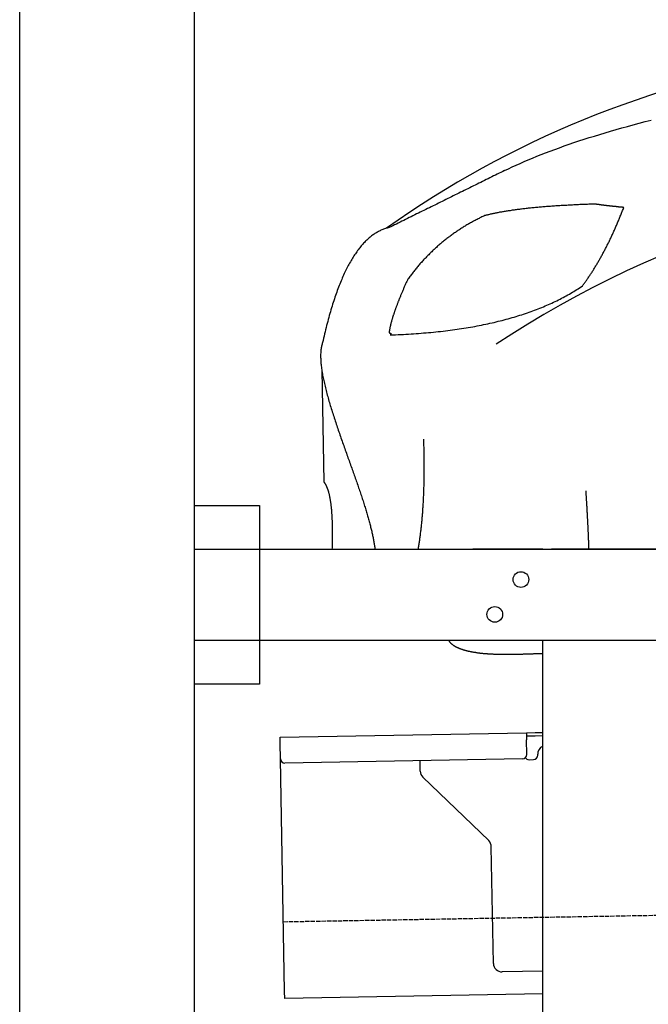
# Model space of a CAD drawing. Extents: x 562 to 7231, y 5767 to 12026.
# Tile 43 of 73: x 873 to 1594, y 9815 to 10946. Entities that reach past the tile are written whole.
import ezdxf

# ---------------------------------------------------------------- set-up
doc = ezdxf.new("R2010")
doc.units = 0
doc.linetypes.add('GEN3', pattern=[6.25, 5, -1.25])
doc.layers.get('0').update_dxf_attribs({"linetype": 'CONTINUOUS'})
doc.layers.add('3', color=6, linetype='GEN3')
doc.layers.add('CAR', color=10, linetype='CONTINUOUS')

msp = doc.modelspace()

# ---------------------------------------------------------------- linework, layer by layer
for p, q in [((872.775, 6015.902), (872.775, 11715.902)), ((1072.775, 11515.902), (1072.775, 6265.902)), ((1072.775, 10388.018), (1147.775, 10388.018)), ((1147.775, 10388.018), (1147.775, 10183.018)), ((1072.775, 10338.018), (1812.775, 10338.018)), ((1472.775, 10338.018), (1392.775, 10338.018)), ((1472.775, 10338.018), (1482.775, 10338.018)), ((1722.775, 10338.018), (1482.775, 10338.018)), ((1812.775, 10233.018), (1072.775, 10233.018)), ((1472.775, 8708.018), (1472.775, 10233.018)), ((1147.775, 10183.018), (1072.775, 10183.018)), ((1171.578, 10122.277), (1454.035, 10127.207)), ((1454.035, 10127.207), (1464.033, 10127.382)), ((1454.035, 10127.207), (1454.174, 10119.208)), ((1464.033, 10127.382), (1472.775, 10127.534)), ((1171.717, 10114.278), (1171.578, 10122.277)), ((1464.103, 10123.382), (1454.104, 10123.208)), ((1454.471, 10102.211), (1454.174, 10119.208)), ((1472.775, 10123.534), (1464.103, 10123.382)), ((1172.014, 10097.281), (1171.717, 10114.278)), ((1176.674, 9830.321), (1172.014, 10097.281)), ((1449.559, 10097.124), (1177.1, 10092.369)), ((1332.284, 10083.218), (1332.077, 10095.074)), ((1457.075, 10096.256), (1462.075, 10096.343)), ((1466.987, 10101.429), (1466.969, 10102.429)), ((1410.761, 10003.362), (1335.336, 10076.199)), ((1416.149, 9862.506), (1413.812, 9996.343)), ((1472.775, 9853.493), (1426.322, 9852.682)), ((1176.813, 9822.323), (1176.674, 9830.321)), ((1472.775, 9827.489), (1176.813, 9822.323))]:
    msp.add_line(p, q)
for centre in [(1447.775, 10303.018), (1417.775, 10263.018)]:
    msp.add_circle(centre, 9)
for centre, radius, start, end in [((1476.968, 10102.604), 10, 114.787438, 181), ((1177.013, 10097.368), 5, 181, 271), ((1449.472, 10102.124), 5, 271, 1), ((1456.988, 10101.255), 5, 214.236717, 271), ((1461.987, 10101.342), 5, 271, 1), ((1342.282, 10083.392), 10, 181, 226), ((1403.814, 9996.169), 10, 1, 46), ((1426.147, 9862.68), 10, 181, 271)]:
    msp.add_arc(centre, radius, start, end)
at = {"layer": '3'}
msp.add_line((1175.278, 9910.296), (6230.452, 9998.534), dxfattribs=at)
at = {"layer": 'CAR'}
msp.add_line((1219.328, 10543.461), (1221.566, 10415.222), dxfattribs=at)
for points in [[(1429.04, 10772.4, 0), (1433.33, 10774.5, 0), (1437.72, 10776.6, 0), (1442.19, 10778.7, 0), (1446.76, 10780.7, 0), (1451.41, 10782.8, 0), (1456.16, 10784.8, 0), (1460.99, 10786.8, 0), (1465.92, 10788.8, 0), (1470.93, 10790.8, 0), (1476.04, 10792.8, 0), (1481.23, 10794.8, 0), (1486.52, 10796.8, 0), (1491.9, 10798.7, 0), (1497.36, 10800.7, 0), (1502.92, 10802.6, 0), (1508.56, 10804.5, 0), (1514.3, 10806.5, 0), (1520.12, 10808.4, 0), (1526.04, 10810.3, 0), (1532.04, 10812.1, 0), (1538.14, 10814, 0), (1544.32, 10815.9, 0), (1550.6, 10817.7, 0), (1556.96, 10819.6, 0), (1563.42, 10821.4, 0), (1569.96, 10823.2, 0), (1576.6, 10825, 0), (1583.32, 10826.8, 0), (1590.14, 10828.6, 0), (1597.04, 10830.4, 0)], [(1429.04, 10772.4, 0), (1426.93, 10771.4, 0), (1424.83, 10770.3, 0), (1422.72, 10769.3, 0), (1420.62, 10768.3, 0), (1418.52, 10767.2, 0), (1416.41, 10766.2, 0), (1414.31, 10765.1, 0), (1412.2, 10764.1, 0), (1410.1, 10763.1, 0), (1408, 10762, 0), (1405.89, 10761, 0), (1403.79, 10760, 0), (1401.68, 10758.9, 0), (1399.58, 10757.9, 0), (1397.47, 10756.8, 0), (1395.37, 10755.8, 0), (1393.27, 10754.8, 0), (1391.16, 10753.7, 0), (1389.06, 10752.7, 0), (1386.95, 10751.6, 0), (1384.85, 10750.6, 0), (1382.75, 10749.6, 0), (1380.64, 10748.5, 0), (1378.54, 10747.5, 0), (1376.43, 10746.5, 0), (1374.33, 10745.4, 0), (1372.23, 10744.4, 0), (1370.12, 10743.3, 0), (1368.02, 10742.3, 0), (1365.91, 10741.3, 0), (1363.81, 10740.2, 0), (1361.71, 10739.2, 0), (1359.6, 10738.1, 0), (1357.5, 10737.1, 0), (1355.39, 10736.1, 0), (1353.29, 10735, 0), (1351.18, 10734, 0), (1349.08, 10732.9, 0), (1346.98, 10731.9, 0), (1344.87, 10730.9, 0), (1342.77, 10729.8, 0), (1340.66, 10728.8, 0), (1338.56, 10727.8, 0), (1336.46, 10726.7, 0), (1334.35, 10725.7, 0), (1332.25, 10724.6, 0), (1330.14, 10723.6, 0), (1328.04, 10722.6, 0), (1325.94, 10721.5, 0), (1323.83, 10720.5, 0), (1321.73, 10719.4, 0), (1319.62, 10718.4, 0), (1317.52, 10717.4, 0), (1315.42, 10716.3, 0), (1313.31, 10715.3, 0), (1311.21, 10714.3, 0), (1309.1, 10713.2, 0), (1307, 10712.2, 0), (1304.89, 10711.1, 0), (1302.79, 10710.1, 0), (1300.69, 10709.1, 0), (1298.58, 10708, 0), (1296.48, 10707, 0)], [(1533, 10733.9, 0), (1531.19, 10733.8, 0), (1529.39, 10733.8, 0), (1527.6, 10733.7, 0), (1525.82, 10733.7, 0), (1524.06, 10733.6, 0), (1522.3, 10733.5, 0), (1520.55, 10733.5, 0), (1518.81, 10733.4, 0), (1517.08, 10733.3, 0), (1515.36, 10733.3, 0), (1513.65, 10733.2, 0), (1511.96, 10733.1, 0), (1510.27, 10733, 0), (1508.59, 10733, 0), (1506.92, 10732.9, 0), (1505.26, 10732.8, 0), (1503.62, 10732.7, 0), (1501.98, 10732.6, 0), (1500.35, 10732.5, 0), (1498.74, 10732.4, 0), (1497.13, 10732.4, 0), (1495.53, 10732.3, 0), (1493.95, 10732.2, 0), (1492.37, 10732.1, 0), (1490.8, 10732, 0), (1489.25, 10731.9, 0), (1487.7, 10731.8, 0), (1486.16, 10731.7, 0), (1484.64, 10731.6, 0), (1483.12, 10731.5, 0), (1481.62, 10731.3, 0), (1480.12, 10731.2, 0), (1478.64, 10731.1, 0), (1477.16, 10731, 0), (1475.7, 10730.9, 0), (1474.24, 10730.8, 0), (1472.8, 10730.7, 0), (1471.36, 10730.5, 0), (1469.94, 10730.4, 0), (1468.52, 10730.3, 0), (1467.12, 10730.2, 0), (1465.72, 10730, 0), (1464.34, 10729.9, 0), (1462.97, 10729.8, 0), (1461.6, 10729.6, 0), (1460.25, 10729.5, 0), (1458.91, 10729.4, 0), (1457.57, 10729.2, 0), (1456.25, 10729.1, 0), (1454.94, 10729, 0), (1453.63, 10728.8, 0), (1452.34, 10728.7, 0), (1451.06, 10728.5, 0), (1449.79, 10728.4, 0), (1448.52, 10728.2, 0), (1447.27, 10728.1, 0), (1446.03, 10727.9, 0), (1444.8, 10727.8, 0), (1443.58, 10727.6, 0), (1442.36, 10727.4, 0), (1441.16, 10727.3, 0), (1439.97, 10727.1, 0), (1438.79, 10726.9, 0), (1437.62, 10726.8, 0), (1436.46, 10726.6, 0), (1435.31, 10726.4, 0), (1434.17, 10726.3, 0), (1433.03, 10726.1, 0), (1431.91, 10725.9, 0), (1430.8, 10725.7, 0), (1429.7, 10725.6, 0), (1428.61, 10725.4, 0), (1427.53, 10725.2, 0), (1426.46, 10725, 0), (1425.4, 10724.8, 0), (1424.35, 10724.7, 0), (1423.32, 10724.5, 0), (1422.29, 10724.3, 0), (1421.27, 10724.1, 0), (1420.26, 10723.9, 0), (1419.26, 10723.7, 0), (1418.27, 10723.5, 0), (1417.29, 10723.3, 0), (1416.32, 10723.1, 0), (1415.36, 10722.9, 0), (1414.42, 10722.7, 0), (1413.48, 10722.5, 0), (1412.55, 10722.3, 0), (1411.63, 10722.1, 0), (1410.73, 10721.8, 0), (1409.83, 10721.6, 0), (1408.94, 10721.4, 0), (1408.06, 10721.2, 0), (1407.2, 10721, 0), (1406.34, 10720.8, 0)], [(1518.34, 10640, 0), (1518.9, 10640.8, 0), (1519.47, 10641.5, 0), (1520.03, 10642.3, 0), (1520.59, 10643.1, 0), (1521.15, 10643.9, 0), (1521.71, 10644.7, 0), (1522.27, 10645.4, 0), (1522.82, 10646.2, 0), (1523.38, 10647, 0), (1523.93, 10647.8, 0), (1524.48, 10648.6, 0), (1525.03, 10649.4, 0), (1525.58, 10650.3, 0), (1526.13, 10651.1, 0), (1526.68, 10651.9, 0), (1527.22, 10652.7, 0), (1527.76, 10653.5, 0), (1528.3, 10654.4, 0), (1528.84, 10655.2, 0), (1529.38, 10656, 0), (1529.92, 10656.9, 0), (1530.46, 10657.7, 0), (1530.99, 10658.6, 0), (1531.52, 10659.4, 0), (1532.06, 10660.3, 0), (1532.59, 10661.2, 0), (1533.11, 10662, 0), (1533.64, 10662.9, 0), (1534.17, 10663.8, 0), (1534.69, 10664.6, 0), (1535.22, 10665.5, 0), (1535.74, 10666.4, 0), (1536.26, 10667.3, 0), (1536.78, 10668.2, 0), (1537.29, 10669.1, 0), (1537.81, 10670, 0), (1538.32, 10670.9, 0), (1538.84, 10671.8, 0), (1539.35, 10672.7, 0), (1539.86, 10673.6, 0), (1540.37, 10674.6, 0), (1540.88, 10675.5, 0), (1541.38, 10676.4, 0), (1541.89, 10677.3, 0), (1542.39, 10678.3, 0), (1542.89, 10679.2, 0), (1543.39, 10680.2, 0), (1543.89, 10681.1, 0), (1544.39, 10682.1, 0), (1544.88, 10683, 0), (1545.38, 10684, 0), (1545.87, 10685, 0), (1546.36, 10685.9, 0), (1546.85, 10686.9, 0), (1547.34, 10687.9, 0), (1547.83, 10688.8, 0), (1548.31, 10689.8, 0), (1548.8, 10690.8, 0), (1549.28, 10691.8, 0), (1549.76, 10692.8, 0), (1550.24, 10693.8, 0), (1550.72, 10694.8, 0), (1551.2, 10695.8, 0), (1551.68, 10696.8, 0), (1552.15, 10697.8, 0), (1552.62, 10698.9, 0), (1553.1, 10699.9, 0), (1553.57, 10700.9, 0), (1554.04, 10701.9, 0), (1554.5, 10703, 0), (1554.97, 10704, 0), (1555.43, 10705.1, 0), (1555.9, 10706.1, 0), (1556.36, 10707.2, 0), (1556.82, 10708.2, 0), (1557.28, 10709.3, 0), (1557.73, 10710.3, 0), (1558.19, 10711.4, 0), (1558.65, 10712.5, 0), (1559.1, 10713.5, 0), (1559.55, 10714.6, 0), (1560, 10715.7, 0), (1560.45, 10716.8, 0), (1560.9, 10717.9, 0), (1561.34, 10719, 0), (1561.79, 10720.1, 0), (1562.23, 10721.2, 0), (1562.67, 10722.3, 0), (1563.11, 10723.4, 0), (1563.55, 10724.5, 0), (1563.99, 10725.6, 0), (1564.42, 10726.7, 0), (1564.86, 10727.9, 0), (1565.29, 10729, 0), (1565.72, 10730.1, 0)], [(1565.72, 10730.1, 0), (1565.35, 10730.2, 0), (1564.98, 10730.2, 0), (1564.6, 10730.2, 0), (1564.23, 10730.3, 0), (1563.86, 10730.3, 0), (1563.49, 10730.3, 0), (1563.12, 10730.4, 0), (1562.75, 10730.4, 0), (1562.38, 10730.4, 0), (1562.01, 10730.5, 0), (1561.64, 10730.5, 0), (1561.27, 10730.5, 0), (1560.91, 10730.6, 0), (1560.54, 10730.6, 0), (1560.18, 10730.6, 0), (1559.81, 10730.7, 0), (1559.45, 10730.7, 0), (1559.08, 10730.7, 0), (1558.72, 10730.8, 0), (1558.36, 10730.8, 0), (1558, 10730.9, 0), (1557.64, 10730.9, 0), (1557.28, 10730.9, 0), (1556.92, 10731, 0), (1556.56, 10731, 0), (1556.2, 10731, 0), (1555.84, 10731.1, 0), (1555.48, 10731.1, 0), (1555.13, 10731.2, 0), (1554.77, 10731.2, 0), (1554.42, 10731.2, 0), (1554.06, 10731.3, 0), (1553.71, 10731.3, 0), (1553.35, 10731.3, 0), (1553, 10731.4, 0), (1552.65, 10731.4, 0), (1552.3, 10731.5, 0), (1551.95, 10731.5, 0), (1551.6, 10731.5, 0), (1551.25, 10731.6, 0), (1550.9, 10731.6, 0), (1550.55, 10731.6, 0), (1550.2, 10731.7, 0), (1549.86, 10731.7, 0), (1549.51, 10731.8, 0), (1549.16, 10731.8, 0), (1548.82, 10731.8, 0), (1548.47, 10731.9, 0), (1548.13, 10731.9, 0), (1547.79, 10732, 0), (1547.44, 10732, 0), (1547.1, 10732, 0), (1546.76, 10732.1, 0), (1546.42, 10732.1, 0), (1546.08, 10732.2, 0), (1545.74, 10732.2, 0), (1545.4, 10732.2, 0), (1545.06, 10732.3, 0), (1544.73, 10732.3, 0), (1544.39, 10732.4, 0), (1544.05, 10732.4, 0), (1543.72, 10732.5, 0), (1543.38, 10732.5, 0), (1543.05, 10732.5, 0), (1542.72, 10732.6, 0), (1542.38, 10732.6, 0), (1542.05, 10732.7, 0), (1541.72, 10732.7, 0), (1541.39, 10732.7, 0), (1541.06, 10732.8, 0), (1540.73, 10732.8, 0), (1540.4, 10732.9, 0), (1540.07, 10732.9, 0), (1539.74, 10733, 0), (1539.41, 10733, 0), (1539.09, 10733, 0), (1538.76, 10733.1, 0), (1538.44, 10733.1, 0), (1538.11, 10733.2, 0), (1537.79, 10733.2, 0), (1537.46, 10733.3, 0), (1537.14, 10733.3, 0), (1536.82, 10733.4, 0), (1536.5, 10733.4, 0), (1536.18, 10733.4, 0), (1535.86, 10733.5, 0), (1535.54, 10733.5, 0), (1535.22, 10733.6, 0), (1534.9, 10733.6, 0), (1534.58, 10733.7, 0), (1534.26, 10733.7, 0), (1533.95, 10733.8, 0), (1533.63, 10733.8, 0), (1533.32, 10733.8, 0), (1533, 10733.9, 0)], [(1406.34, 10720.8, 0), (1405.22, 10720.2, 0), (1404.11, 10719.7, 0), (1403, 10719.2, 0), (1401.89, 10718.6, 0), (1400.79, 10718.1, 0), (1399.7, 10717.6, 0), (1398.6, 10717, 0), (1397.51, 10716.4, 0), (1396.43, 10715.9, 0), (1395.35, 10715.3, 0), (1394.27, 10714.7, 0), (1393.19, 10714.2, 0), (1392.13, 10713.6, 0), (1391.06, 10713, 0), (1390, 10712.4, 0), (1388.94, 10711.8, 0), (1387.89, 10711.2, 0), (1386.84, 10710.6, 0), (1385.79, 10710, 0), (1384.75, 10709.3, 0), (1383.71, 10708.7, 0), (1382.68, 10708.1, 0), (1381.65, 10707.4, 0), (1380.62, 10706.8, 0), (1379.6, 10706.2, 0), (1378.58, 10705.5, 0), (1377.57, 10704.8, 0), (1376.56, 10704.2, 0), (1375.55, 10703.5, 0), (1374.55, 10702.8, 0), (1373.55, 10702.2, 0), (1372.56, 10701.5, 0), (1371.57, 10700.8, 0), (1370.58, 10700.1, 0), (1369.6, 10699.4, 0), (1368.62, 10698.7, 0), (1367.65, 10698, 0), (1366.68, 10697.3, 0), (1365.71, 10696.5, 0), (1364.75, 10695.8, 0), (1363.79, 10695.1, 0), (1362.83, 10694.3, 0), (1361.88, 10693.6, 0), (1360.94, 10692.8, 0), (1359.99, 10692.1, 0), (1359.06, 10691.3, 0), (1358.12, 10690.6, 0), (1357.19, 10689.8, 0), (1356.26, 10689, 0), (1355.34, 10688.2, 0), (1354.42, 10687.5, 0), (1353.51, 10686.7, 0), (1352.6, 10685.9, 0), (1351.69, 10685.1, 0), (1350.79, 10684.3, 0), (1349.89, 10683.5, 0), (1348.99, 10682.6, 0), (1348.1, 10681.8, 0), (1347.22, 10681, 0), (1346.33, 10680.2, 0), (1345.45, 10679.3, 0), (1344.58, 10678.5, 0), (1343.71, 10677.6, 0), (1342.84, 10676.8, 0), (1341.98, 10675.9, 0), (1341.12, 10675.1, 0), (1340.26, 10674.2, 0), (1339.41, 10673.3, 0), (1338.56, 10672.4, 0), (1337.72, 10671.5, 0), (1336.88, 10670.7, 0), (1336.05, 10669.8, 0), (1335.21, 10668.9, 0), (1334.39, 10667.9, 0), (1333.56, 10667, 0), (1332.74, 10666.1, 0), (1331.93, 10665.2, 0), (1331.12, 10664.3, 0), (1330.31, 10663.3, 0), (1329.5, 10662.4, 0), (1328.7, 10661.5, 0), (1327.91, 10660.5, 0), (1327.12, 10659.5, 0), (1326.33, 10658.6, 0), (1325.55, 10657.6, 0), (1324.77, 10656.7, 0), (1323.99, 10655.7, 0), (1323.22, 10654.7, 0), (1322.45, 10653.7, 0), (1321.69, 10652.7, 0), (1320.93, 10651.7, 0), (1320.17, 10650.7, 0), (1319.42, 10649.7, 0), (1318.67, 10648.7, 0), (1317.93, 10647.7, 0)], [(1296.48, 10707, 0), (1295.43, 10706.7, 0), (1294.39, 10706.5, 0), (1293.35, 10706.2, 0), (1292.32, 10705.8, 0), (1291.29, 10705.5, 0), (1290.27, 10705.1, 0), (1289.25, 10704.7, 0), (1288.24, 10704.3, 0), (1287.24, 10703.9, 0), (1286.24, 10703.4, 0), (1285.24, 10702.9, 0), (1284.25, 10702.4, 0), (1283.27, 10701.9, 0), (1282.29, 10701.3, 0), (1281.31, 10700.7, 0), (1280.34, 10700.1, 0), (1279.38, 10699.5, 0), (1278.42, 10698.8, 0), (1277.47, 10698.1, 0), (1276.52, 10697.4, 0), (1275.57, 10696.7, 0), (1274.64, 10695.9, 0), (1273.7, 10695.1, 0), (1272.78, 10694.3, 0), (1271.85, 10693.5, 0), (1270.94, 10692.6, 0), (1270.03, 10691.8, 0), (1269.12, 10690.9, 0), (1268.22, 10689.9, 0), (1267.32, 10689, 0), (1266.43, 10688, 0), (1265.54, 10687, 0), (1264.66, 10686, 0), (1263.79, 10684.9, 0), (1262.92, 10683.9, 0), (1262.05, 10682.8, 0), (1261.19, 10681.6, 0), (1260.34, 10680.5, 0), (1259.49, 10679.3, 0), (1258.65, 10678.1, 0), (1257.81, 10676.9, 0), (1256.97, 10675.7, 0), (1256.15, 10674.4, 0), (1255.32, 10673.1, 0), (1254.51, 10671.8, 0), (1253.69, 10670.4, 0), (1252.89, 10669.1, 0), (1252.08, 10667.7, 0), (1251.29, 10666.3, 0), (1250.5, 10664.8, 0), (1249.71, 10663.4, 0), (1248.93, 10661.9, 0), (1248.15, 10660.4, 0), (1247.38, 10658.8, 0), (1246.62, 10657.3, 0), (1245.86, 10655.7, 0), (1245.1, 10654.1, 0), (1244.35, 10652.5, 0), (1243.61, 10650.8, 0), (1242.87, 10649.1, 0), (1242.13, 10647.4, 0), (1241.4, 10645.7, 0), (1240.68, 10643.9, 0), (1239.96, 10642.2, 0), (1239.25, 10640.4, 0), (1238.54, 10638.5, 0), (1237.84, 10636.7, 0), (1237.14, 10634.8, 0), (1236.45, 10632.9, 0), (1235.76, 10631, 0), (1235.08, 10629, 0), (1234.4, 10627.1, 0), (1233.73, 10625.1, 0), (1233.06, 10623.1, 0), (1232.4, 10621, 0), (1231.75, 10618.9, 0), (1231.1, 10616.8, 0), (1230.45, 10614.7, 0), (1229.81, 10612.6, 0), (1229.18, 10610.4, 0), (1228.55, 10608.2, 0), (1227.92, 10606, 0), (1227.3, 10603.8, 0), (1226.69, 10601.5, 0), (1226.08, 10599.2, 0), (1225.48, 10596.9, 0), (1224.88, 10594.6, 0), (1224.28, 10592.2, 0), (1223.7, 10589.8, 0), (1223.11, 10587.4, 0), (1222.54, 10585, 0), (1221.96, 10582.5, 0), (1221.4, 10580.1, 0), (1220.84, 10577.5, 0), (1220.28, 10575, 0)], [(1317.93, 10647.7, 0), (1317.51, 10646.8, 0), (1317.1, 10645.9, 0), (1316.7, 10645, 0), (1316.3, 10644.1, 0), (1315.9, 10643.2, 0), (1315.51, 10642.3, 0), (1315.12, 10641.4, 0), (1314.74, 10640.5, 0), (1314.36, 10639.7, 0), (1313.98, 10638.8, 0), (1313.61, 10638, 0), (1313.24, 10637.1, 0), (1312.88, 10636.3, 0), (1312.52, 10635.4, 0), (1312.16, 10634.6, 0), (1311.81, 10633.8, 0), (1311.46, 10632.9, 0), (1311.12, 10632.1, 0), (1310.78, 10631.3, 0), (1310.44, 10630.5, 0), (1310.11, 10629.7, 0), (1309.78, 10628.9, 0), (1309.45, 10628.1, 0), (1309.13, 10627.3, 0), (1308.82, 10626.5, 0), (1308.51, 10625.8, 0), (1308.2, 10625, 0), (1307.89, 10624.2, 0), (1307.59, 10623.5, 0), (1307.29, 10622.7, 0), (1307, 10622, 0), (1306.71, 10621.3, 0), (1306.43, 10620.5, 0), (1306.15, 10619.8, 0), (1305.87, 10619.1, 0), (1305.6, 10618.4, 0), (1305.33, 10617.7, 0), (1305.07, 10616.9, 0), (1304.81, 10616.2, 0), (1304.55, 10615.6, 0), (1304.3, 10614.9, 0), (1304.05, 10614.2, 0), (1303.8, 10613.5, 0), (1303.56, 10612.8, 0), (1303.32, 10612.2, 0), (1303.09, 10611.5, 0), (1302.86, 10610.9, 0), (1302.64, 10610.2, 0), (1302.42, 10609.6, 0), (1302.2, 10608.9, 0), (1301.99, 10608.3, 0), (1301.78, 10607.7, 0), (1301.57, 10607, 0), (1301.37, 10606.4, 0), (1301.18, 10605.8, 0), (1300.98, 10605.2, 0), (1300.79, 10604.6, 0), (1300.61, 10604, 0), (1300.43, 10603.4, 0), (1300.25, 10602.9, 0), (1300.08, 10602.3, 0), (1299.91, 10601.7, 0), (1299.74, 10601.1, 0), (1299.58, 10600.6, 0), (1299.43, 10600, 0), (1299.27, 10599.5, 0), (1299.12, 10598.9, 0), (1298.98, 10598.4, 0), (1298.84, 10597.9, 0), (1298.7, 10597.3, 0), (1298.57, 10596.8, 0), (1298.44, 10596.3, 0), (1298.31, 10595.8, 0), (1298.19, 10595.3, 0), (1298.07, 10594.8, 0), (1297.96, 10594.3, 0), (1297.85, 10593.8, 0), (1297.74, 10593.3, 0), (1297.64, 10592.9, 0), (1297.55, 10592.4, 0), (1297.45, 10591.9, 0), (1297.36, 10591.5, 0), (1297.28, 10591, 0), (1297.2, 10590.6, 0), (1297.12, 10590.1, 0), (1297.05, 10589.7, 0), (1296.98, 10589.3, 0), (1296.91, 10588.8, 0), (1296.85, 10588.4, 0), (1296.79, 10588, 0), (1296.74, 10587.6, 0), (1296.69, 10587.2, 0), (1296.64, 10586.8, 0), (1296.6, 10586.4, 0), (1296.56, 10586, 0)], [(1297.88, 10583.8, 0), (1300.92, 10583.9, 0), (1303.93, 10584, 0), (1306.94, 10584.1, 0), (1309.92, 10584.2, 0), (1312.9, 10584.4, 0), (1315.85, 10584.6, 0), (1318.79, 10584.7, 0), (1321.72, 10584.9, 0), (1324.63, 10585.1, 0), (1327.53, 10585.3, 0), (1330.41, 10585.5, 0), (1333.27, 10585.7, 0), (1336.13, 10586, 0), (1338.96, 10586.2, 0), (1341.78, 10586.4, 0), (1344.59, 10586.7, 0), (1347.38, 10587, 0), (1350.15, 10587.3, 0), (1352.91, 10587.6, 0), (1355.66, 10587.9, 0), (1358.39, 10588.2, 0), (1361.1, 10588.5, 0), (1363.8, 10588.8, 0), (1366.48, 10589.2, 0), (1369.15, 10589.5, 0), (1371.81, 10589.9, 0), (1374.45, 10590.3, 0), (1377.07, 10590.7, 0), (1379.68, 10591, 0), (1382.27, 10591.5, 0), (1384.85, 10591.9, 0), (1387.41, 10592.3, 0), (1389.96, 10592.7, 0), (1392.49, 10593.2, 0), (1395.01, 10593.6, 0), (1397.51, 10594.1, 0), (1400, 10594.6, 0), (1402.47, 10595.1, 0), (1404.93, 10595.6, 0), (1407.37, 10596.1, 0), (1409.8, 10596.6, 0), (1412.21, 10597.1, 0), (1414.6, 10597.7, 0), (1416.99, 10598.2, 0), (1419.35, 10598.8, 0), (1421.7, 10599.4, 0), (1424.04, 10599.9, 0), (1426.36, 10600.5, 0), (1428.66, 10601.1, 0), (1430.95, 10601.7, 0), (1433.23, 10602.4, 0), (1435.49, 10603, 0), (1437.73, 10603.6, 0), (1439.96, 10604.3, 0), (1442.18, 10605, 0), (1444.38, 10605.6, 0), (1446.56, 10606.3, 0), (1448.73, 10607, 0), (1450.89, 10607.7, 0), (1453.02, 10608.4, 0), (1455.15, 10609.2, 0), (1457.26, 10609.9, 0), (1459.35, 10610.7, 0), (1461.43, 10611.4, 0), (1463.49, 10612.2, 0), (1465.54, 10613, 0), (1467.57, 10613.7, 0), (1469.59, 10614.5, 0), (1471.59, 10615.4, 0), (1473.58, 10616.2, 0), (1475.55, 10617, 0), (1477.51, 10617.8, 0), (1479.45, 10618.7, 0), (1481.38, 10619.6, 0), (1483.29, 10620.4, 0), (1485.18, 10621.3, 0), (1487.07, 10622.2, 0), (1488.93, 10623.1, 0), (1490.78, 10624, 0), (1492.62, 10624.9, 0), (1494.44, 10625.9, 0), (1496.24, 10626.8, 0), (1498.03, 10627.8, 0), (1499.81, 10628.7, 0), (1501.57, 10629.7, 0), (1503.31, 10630.7, 0), (1505.04, 10631.7, 0), (1506.76, 10632.7, 0), (1508.46, 10633.7, 0), (1510.14, 10634.7, 0), (1511.81, 10635.8, 0), (1513.47, 10636.8, 0), (1515.1, 10637.9, 0), (1516.73, 10638.9, 0), (1518.34, 10640, 0)], [(1296.56, 10586, 0), (1296.63, 10586, 0), (1296.7, 10586, 0), (1296.77, 10586, 0), (1296.84, 10586, 0), (1296.9, 10586, 0), (1296.97, 10586, 0), (1297.03, 10586, 0), (1297.09, 10586, 0), (1297.15, 10586, 0), (1297.21, 10586, 0), (1297.27, 10586, 0), (1297.33, 10586, 0), (1297.38, 10586, 0), (1297.44, 10586, 0), (1297.49, 10586, 0), (1297.54, 10585.9, 0), (1297.59, 10585.9, 0), (1297.64, 10585.9, 0), (1297.69, 10585.9, 0), (1297.74, 10585.9, 0), (1297.79, 10585.9, 0), (1297.83, 10585.9, 0), (1297.87, 10585.9, 0), (1297.92, 10585.9, 0), (1297.96, 10585.8, 0), (1298, 10585.8, 0), (1298.04, 10585.8, 0), (1298.08, 10585.8, 0), (1298.11, 10585.8, 0), (1298.15, 10585.8, 0), (1298.18, 10585.7, 0), (1298.22, 10585.7, 0), (1298.25, 10585.7, 0), (1298.28, 10585.7, 0), (1298.31, 10585.7, 0), (1298.34, 10585.7, 0), (1298.36, 10585.6, 0), (1298.39, 10585.6, 0), (1298.41, 10585.6, 0), (1298.44, 10585.6, 0), (1298.46, 10585.6, 0), (1298.48, 10585.5, 0), (1298.5, 10585.5, 0), (1298.52, 10585.5, 0), (1298.54, 10585.5, 0), (1298.55, 10585.5, 0), (1298.57, 10585.4, 0), (1298.58, 10585.4, 0), (1298.59, 10585.4, 0), (1298.61, 10585.4, 0), (1298.62, 10585.3, 0), (1298.62, 10585.3, 0), (1298.63, 10585.3, 0), (1298.64, 10585.3, 0), (1298.64, 10585.2, 0), (1298.65, 10585.2, 0), (1298.65, 10585.2, 0), (1298.65, 10585.1, 0), (1298.65, 10585.1, 0), (1298.65, 10585.1, 0), (1298.65, 10585.1, 0), (1298.65, 10585, 0), (1298.65, 10585, 0), (1298.64, 10585, 0), (1298.63, 10584.9, 0), (1298.63, 10584.9, 0), (1298.62, 10584.9, 0), (1298.61, 10584.8, 0), (1298.6, 10584.8, 0), (1298.58, 10584.8, 0), (1298.57, 10584.7, 0), (1298.56, 10584.7, 0), (1298.54, 10584.7, 0), (1298.52, 10584.6, 0), (1298.5, 10584.6, 0), (1298.48, 10584.5, 0), (1298.46, 10584.5, 0), (1298.44, 10584.5, 0), (1298.42, 10584.4, 0), (1298.39, 10584.4, 0), (1298.37, 10584.4, 0), (1298.34, 10584.3, 0), (1298.31, 10584.3, 0), (1298.28, 10584.2, 0), (1298.25, 10584.2, 0), (1298.22, 10584.2, 0), (1298.19, 10584.1, 0), (1298.16, 10584.1, 0), (1298.12, 10584, 0), (1298.08, 10584, 0), (1298.05, 10583.9, 0), (1298.01, 10583.9, 0), (1297.97, 10583.8, 0), (1297.93, 10583.8, 0), (1297.88, 10583.8, 0)], [(1220.28, 10575, 0), (1219.94, 10574.1, 0), (1219.63, 10573.1, 0), (1219.35, 10572.1, 0), (1219.1, 10571, 0), (1218.87, 10570, 0), (1218.68, 10568.9, 0), (1218.5, 10567.8, 0), (1218.35, 10566.6, 0), (1218.23, 10565.5, 0), (1218.13, 10564.3, 0), (1218.06, 10563.1, 0), (1218.01, 10561.8, 0), (1217.98, 10560.6, 0), (1217.97, 10559.3, 0), (1217.99, 10558, 0), (1218.03, 10556.7, 0), (1218.09, 10555.3, 0), (1218.17, 10553.9, 0), (1218.27, 10552.6, 0), (1218.39, 10551.1, 0), (1218.53, 10549.7, 0), (1218.68, 10548.3, 0), (1218.86, 10546.8, 0), (1219.06, 10545.3, 0), (1219.27, 10543.9, 0), (1219.5, 10542.4, 0), (1219.74, 10540.8, 0), (1220.01, 10539.3, 0), (1220.29, 10537.7, 0), (1220.58, 10536.2, 0), (1220.89, 10534.6, 0), (1221.21, 10533, 0), (1221.55, 10531.4, 0), (1221.9, 10529.8, 0), (1222.27, 10528.2, 0), (1222.65, 10526.5, 0), (1223.04, 10524.9, 0), (1223.44, 10523.2, 0), (1223.86, 10521.6, 0), (1224.28, 10519.9, 0), (1224.72, 10518.2, 0), (1225.17, 10516.5, 0), (1225.63, 10514.8, 0), (1226.1, 10513.1, 0), (1226.58, 10511.4, 0), (1227.07, 10509.6, 0), (1227.56, 10507.9, 0), (1228.07, 10506.2, 0), (1228.58, 10504.4, 0), (1229.1, 10502.7, 0), (1229.63, 10501, 0), (1230.17, 10499.2, 0), (1230.71, 10497.4, 0), (1231.27, 10495.7, 0), (1231.82, 10493.9, 0), (1232.38, 10492.2, 0), (1232.95, 10490.4, 0), (1233.53, 10488.6, 0), (1234.11, 10486.8, 0), (1234.69, 10485.1, 0), (1235.28, 10483.3, 0), (1235.87, 10481.5, 0), (1236.46, 10479.7, 0), (1237.06, 10478, 0), (1237.67, 10476.2, 0), (1238.27, 10474.4, 0), (1238.88, 10472.6, 0), (1239.49, 10470.9, 0), (1240.1, 10469.1, 0), (1240.72, 10467.3, 0), (1241.33, 10465.6, 0), (1241.95, 10463.8, 0), (1242.57, 10462, 0), (1243.19, 10460.3, 0), (1243.81, 10458.5, 0), (1244.43, 10456.8, 0), (1245.05, 10455, 0), (1245.67, 10453.3, 0), (1246.29, 10451.5, 0), (1246.91, 10449.8, 0), (1247.53, 10448.1, 0), (1248.14, 10446.3, 0), (1248.76, 10444.6, 0), (1249.37, 10442.9, 0), (1249.99, 10441.2, 0), (1250.6, 10439.5, 0), (1251.21, 10437.8, 0), (1251.81, 10436.1, 0), (1252.42, 10434.4, 0), (1253.02, 10432.7, 0), (1253.61, 10431, 0), (1254.21, 10429.4, 0), (1254.8, 10427.7, 0), (1255.39, 10426, 0), (1255.97, 10424.4, 0), (1256.55, 10422.8, 0), (1257.13, 10421.1, 0), (1257.7, 10419.5, 0), (1258.27, 10417.9, 0), (1258.83, 10416.3, 0), (1259.39, 10414.7, 0), (1259.95, 10413.1, 0), (1260.5, 10411.5, 0), (1261.04, 10409.9, 0), (1261.58, 10408.4, 0), (1262.11, 10406.8, 0), (1262.64, 10405.3, 0), (1263.16, 10403.7, 0), (1263.68, 10402.2, 0), (1264.19, 10400.7, 0), (1264.69, 10399.2, 0), (1265.19, 10397.7, 0), (1265.68, 10396.2, 0), (1266.17, 10394.7, 0), (1266.65, 10393.2, 0), (1267.12, 10391.8, 0), (1267.58, 10390.3, 0), (1268.04, 10388.9, 0), (1268.5, 10387.4, 0), (1268.94, 10386, 0), (1269.38, 10384.6, 0), (1269.81, 10383.2, 0), (1270.23, 10381.8, 0), (1270.65, 10380.4, 0), (1271.06, 10379.1, 0), (1271.46, 10377.7, 0), (1271.86, 10376.3, 0), (1272.24, 10375, 0), (1272.62, 10373.7, 0), (1273, 10372.3, 0), (1273.36, 10371, 0), (1273.72, 10369.7, 0), (1274.07, 10368.4, 0), (1274.41, 10367.1, 0), (1274.74, 10365.9, 0), (1275.07, 10364.6, 0), (1275.38, 10363.3, 0), (1275.69, 10362.1, 0), (1276, 10360.9, 0), (1276.29, 10359.6, 0), (1276.58, 10358.4, 0), (1276.86, 10357.2, 0), (1277.13, 10356, 0), (1277.39, 10354.8, 0), (1277.64, 10353.6, 0), (1277.89, 10352.5, 0), (1278.13, 10351.3, 0), (1278.36, 10350.2, 0), (1278.58, 10349, 0), (1278.8, 10347.9, 0), (1279.01, 10346.8, 0), (1279.21, 10345.6, 0), (1279.4, 10344.5, 0), (1279.58, 10343.4, 0), (1279.76, 10342.3, 0), (1279.93, 10341.2, 0), (1280.09, 10340.2, 0), (1280.25, 10339.1, 0), (1280.39, 10338, 0)], [(1330.08, 10338, 0), (1330.27, 10339.1, 0), (1330.45, 10340.3, 0), (1330.63, 10341.4, 0), (1330.81, 10342.5, 0), (1330.99, 10343.6, 0), (1331.16, 10344.8, 0), (1331.33, 10345.9, 0), (1331.5, 10347.1, 0), (1331.66, 10348.2, 0), (1331.82, 10349.4, 0), (1331.98, 10350.5, 0), (1332.14, 10351.7, 0), (1332.29, 10352.9, 0), (1332.45, 10354, 0), (1332.6, 10355.2, 0), (1332.74, 10356.4, 0), (1332.89, 10357.6, 0), (1333.03, 10358.8, 0), (1333.17, 10360, 0), (1333.31, 10361.2, 0), (1333.44, 10362.4, 0), (1333.57, 10363.6, 0), (1333.7, 10364.8, 0), (1333.83, 10366, 0), (1333.95, 10367.2, 0), (1334.07, 10368.5, 0), (1334.19, 10369.7, 0), (1334.31, 10370.9, 0), (1334.42, 10372.2, 0), (1334.53, 10373.4, 0), (1334.64, 10374.7, 0), (1334.75, 10375.9, 0), (1334.85, 10377.2, 0), (1334.95, 10378.5, 0), (1335.05, 10379.7, 0), (1335.15, 10381, 0), (1335.24, 10382.3, 0), (1335.33, 10383.6, 0), (1335.42, 10384.8, 0), (1335.51, 10386.1, 0), (1335.59, 10387.4, 0), (1335.67, 10388.7, 0), (1335.75, 10390, 0), (1335.82, 10391.3, 0), (1335.9, 10392.7, 0), (1335.97, 10394, 0), (1336.03, 10395.3, 0), (1336.1, 10396.6, 0), (1336.16, 10398, 0), (1336.22, 10399.3, 0), (1336.28, 10400.6, 0), (1336.33, 10402, 0), (1336.39, 10403.3, 0), (1336.44, 10404.7, 0), (1336.48, 10406, 0), (1336.53, 10407.4, 0), (1336.57, 10408.8, 0), (1336.61, 10410.1, 0), (1336.65, 10411.5, 0), (1336.68, 10412.9, 0), (1336.72, 10414.3, 0), (1336.74, 10415.7, 0), (1336.77, 10417.1, 0), (1336.8, 10418.5, 0), (1336.82, 10419.9, 0), (1336.84, 10421.3, 0), (1336.85, 10422.7, 0), (1336.87, 10424.1, 0), (1336.88, 10425.5, 0), (1336.89, 10427, 0), (1336.9, 10428.4, 0), (1336.9, 10429.8, 0), (1336.9, 10431.3, 0), (1336.9, 10432.7, 0), (1336.9, 10434.2, 0), (1336.89, 10435.6, 0), (1336.88, 10437.1, 0), (1336.87, 10438.5, 0), (1336.86, 10440, 0), (1336.84, 10441.5, 0), (1336.82, 10442.9, 0), (1336.8, 10444.4, 0), (1336.77, 10445.9, 0), (1336.75, 10447.4, 0), (1336.72, 10448.9, 0), (1336.69, 10450.4, 0), (1336.65, 10451.9, 0), (1336.62, 10453.4, 0), (1336.58, 10454.9, 0), (1336.53, 10456.4, 0), (1336.49, 10457.9, 0), (1336.44, 10459.5, 0), (1336.39, 10461, 0), (1336.34, 10462.5, 0), (1336.29, 10464.1, 0)], [(1221.57, 10415.2, 0), (1221.81, 10414.9, 0), (1222.05, 10414.6, 0), (1222.28, 10414.3, 0), (1222.51, 10414, 0), (1222.74, 10413.6, 0), (1222.97, 10413.3, 0), (1223.19, 10412.9, 0), (1223.41, 10412.6, 0), (1223.63, 10412.2, 0), (1223.84, 10411.8, 0), (1224.05, 10411.4, 0), (1224.26, 10411, 0), (1224.46, 10410.5, 0), (1224.67, 10410.1, 0), (1224.86, 10409.6, 0), (1225.06, 10409.2, 0), (1225.25, 10408.7, 0), (1225.44, 10408.2, 0), (1225.63, 10407.7, 0), (1225.81, 10407.2, 0), (1225.99, 10406.7, 0), (1226.17, 10406.2, 0), (1226.35, 10405.6, 0), (1226.52, 10405.1, 0), (1226.69, 10404.5, 0), (1226.85, 10404, 0), (1227.02, 10403.4, 0), (1227.18, 10402.8, 0), (1227.33, 10402.2, 0), (1227.49, 10401.6, 0), (1227.64, 10400.9, 0), (1227.78, 10400.3, 0), (1227.93, 10399.7, 0), (1228.07, 10399, 0), (1228.21, 10398.3, 0), (1228.35, 10397.7, 0), (1228.48, 10397, 0), (1228.61, 10396.3, 0), (1228.73, 10395.5, 0), (1228.86, 10394.8, 0), (1228.98, 10394.1, 0), (1229.1, 10393.3, 0), (1229.21, 10392.6, 0), (1229.32, 10391.8, 0), (1229.43, 10391, 0), (1229.54, 10390.2, 0), (1229.64, 10389.4, 0), (1229.74, 10388.6, 0), (1229.84, 10387.8, 0), (1229.93, 10387, 0), (1230.02, 10386.1, 0), (1230.11, 10385.3, 0), (1230.19, 10384.4, 0), (1230.27, 10383.5, 0), (1230.35, 10382.6, 0), (1230.43, 10381.7, 0), (1230.5, 10380.8, 0), (1230.57, 10379.9, 0), (1230.64, 10379, 0), (1230.7, 10378, 0), (1230.76, 10377.1, 0), (1230.82, 10376.1, 0), (1230.87, 10375.1, 0), (1230.92, 10374.1, 0), (1230.97, 10373.1, 0), (1231.02, 10372.1, 0), (1231.06, 10371.1, 0), (1231.1, 10370.1, 0), (1231.14, 10369, 0), (1231.17, 10368, 0), (1231.2, 10366.9, 0), (1231.23, 10365.8, 0), (1231.25, 10364.7, 0), (1231.27, 10363.6, 0), (1231.29, 10362.5, 0), (1231.31, 10361.4, 0), (1231.32, 10360.3, 0), (1231.33, 10359.1, 0), (1231.34, 10358, 0), (1231.34, 10356.8, 0), (1231.34, 10355.6, 0), (1231.34, 10354.5, 0), (1231.33, 10353.3, 0), (1231.32, 10352, 0), (1231.31, 10350.8, 0), (1231.3, 10349.6, 0), (1231.28, 10348.4, 0), (1231.26, 10347.1, 0), (1231.24, 10345.8, 0), (1231.21, 10344.6, 0), (1231.18, 10343.3, 0), (1231.15, 10342, 0), (1231.11, 10340.7, 0), (1231.07, 10339.4, 0), (1231.03, 10338, 0)], [(1525.85, 10338, 0), (1525.82, 10338.7, 0), (1525.8, 10339.3, 0), (1525.78, 10339.9, 0), (1525.76, 10340.6, 0), (1525.73, 10341.2, 0), (1525.71, 10341.8, 0), (1525.69, 10342.5, 0), (1525.66, 10343.1, 0), (1525.64, 10343.8, 0), (1525.61, 10344.4, 0), (1525.59, 10345.1, 0), (1525.56, 10345.7, 0), (1525.54, 10346.4, 0), (1525.51, 10347, 0), (1525.49, 10347.7, 0), (1525.46, 10348.3, 0), (1525.43, 10349, 0), (1525.41, 10349.6, 0), (1525.38, 10350.3, 0), (1525.35, 10351, 0), (1525.33, 10351.6, 0), (1525.3, 10352.3, 0), (1525.27, 10353, 0), (1525.24, 10353.6, 0), (1525.21, 10354.3, 0), (1525.18, 10355, 0), (1525.15, 10355.6, 0), (1525.12, 10356.3, 0), (1525.09, 10357, 0), (1525.06, 10357.7, 0), (1525.03, 10358.3, 0), (1525, 10359, 0), (1524.97, 10359.7, 0), (1524.94, 10360.4, 0), (1524.9, 10361.1, 0), (1524.87, 10361.8, 0), (1524.84, 10362.4, 0), (1524.81, 10363.1, 0), (1524.77, 10363.8, 0), (1524.74, 10364.5, 0), (1524.71, 10365.2, 0), (1524.67, 10365.9, 0), (1524.64, 10366.6, 0), (1524.6, 10367.3, 0), (1524.57, 10368, 0), (1524.53, 10368.7, 0), (1524.5, 10369.4, 0), (1524.46, 10370.1, 0), (1524.43, 10370.8, 0), (1524.39, 10371.5, 0), (1524.35, 10372.2, 0), (1524.32, 10372.9, 0), (1524.28, 10373.6, 0), (1524.24, 10374.3, 0), (1524.2, 10375.1, 0), (1524.16, 10375.8, 0), (1524.13, 10376.5, 0), (1524.09, 10377.2, 0), (1524.05, 10377.9, 0), (1524.01, 10378.6, 0), (1523.97, 10379.4, 0), (1523.93, 10380.1, 0), (1523.89, 10380.8, 0), (1523.85, 10381.5, 0), (1523.81, 10382.3, 0), (1523.77, 10383, 0), (1523.72, 10383.7, 0), (1523.68, 10384.5, 0), (1523.64, 10385.2, 0), (1523.6, 10385.9, 0), (1523.56, 10386.7, 0), (1523.51, 10387.4, 0), (1523.47, 10388.2, 0), (1523.43, 10388.9, 0), (1523.38, 10389.6, 0), (1523.34, 10390.4, 0), (1523.29, 10391.1, 0), (1523.25, 10391.9, 0), (1523.2, 10392.6, 0), (1523.16, 10393.4, 0), (1523.11, 10394.1, 0), (1523.07, 10394.9, 0), (1523.02, 10395.6, 0), (1522.97, 10396.4, 0), (1522.93, 10397.1, 0), (1522.88, 10397.9, 0), (1522.83, 10398.7, 0), (1522.78, 10399.4, 0), (1522.74, 10400.2, 0), (1522.69, 10401, 0), (1522.64, 10401.7, 0), (1522.59, 10402.5, 0), (1522.54, 10403.3, 0), (1522.49, 10404, 0), (1522.44, 10404.8, 0)], [(1472.59, 10217.9, 0), (1471.87, 10217.9, 0), (1471.14, 10217.9, 0), (1470.41, 10217.9, 0), (1469.67, 10217.8, 0), (1468.94, 10217.8, 0), (1468.2, 10217.8, 0), (1467.46, 10217.8, 0), (1466.72, 10217.7, 0), (1465.98, 10217.7, 0), (1465.24, 10217.7, 0), (1464.5, 10217.7, 0), (1463.75, 10217.6, 0), (1463, 10217.6, 0), (1462.26, 10217.6, 0), (1461.51, 10217.5, 0), (1460.76, 10217.5, 0), (1460.01, 10217.5, 0), (1459.26, 10217.5, 0), (1458.5, 10217.4, 0), (1457.75, 10217.4, 0), (1457, 10217.4, 0), (1456.25, 10217.4, 0), (1455.49, 10217.3, 0), (1454.74, 10217.3, 0), (1453.98, 10217.3, 0), (1453.23, 10217.3, 0), (1452.47, 10217.2, 0), (1451.72, 10217.2, 0), (1450.96, 10217.2, 0), (1450.21, 10217.2, 0), (1449.45, 10217.1, 0), (1448.7, 10217.1, 0), (1447.94, 10217.1, 0), (1447.19, 10217.1, 0), (1446.44, 10217.1, 0), (1445.68, 10217, 0), (1444.93, 10217, 0), (1444.18, 10217, 0), (1443.43, 10217, 0), (1442.68, 10217, 0), (1441.93, 10217, 0), (1441.18, 10216.9, 0), (1440.43, 10216.9, 0), (1439.68, 10216.9, 0), (1438.94, 10216.9, 0), (1438.19, 10216.9, 0), (1437.45, 10216.9, 0), (1436.71, 10216.9, 0), (1435.97, 10216.9, 0), (1435.23, 10216.9, 0), (1434.49, 10216.9, 0), (1433.75, 10216.9, 0), (1433.02, 10216.8, 0), (1432.28, 10216.8, 0), (1431.55, 10216.8, 0), (1430.82, 10216.8, 0), (1430.09, 10216.8, 0), (1429.37, 10216.9, 0), (1428.64, 10216.9, 0), (1427.92, 10216.9, 0), (1427.2, 10216.9, 0), (1426.48, 10216.9, 0), (1425.76, 10216.9, 0), (1425.05, 10216.9, 0), (1424.34, 10216.9, 0), (1423.63, 10216.9, 0), (1422.92, 10216.9, 0), (1422.21, 10217, 0), (1421.51, 10217, 0), (1420.81, 10217, 0), (1420.11, 10217, 0), (1419.42, 10217, 0), (1418.73, 10217.1, 0), (1418.04, 10217.1, 0), (1417.35, 10217.1, 0), (1416.66, 10217.1, 0), (1415.98, 10217.2, 0), (1415.3, 10217.2, 0), (1414.63, 10217.2, 0), (1413.95, 10217.3, 0), (1413.28, 10217.3, 0), (1412.62, 10217.3, 0), (1411.95, 10217.4, 0), (1411.29, 10217.4, 0), (1410.63, 10217.5, 0), (1409.98, 10217.5, 0), (1409.32, 10217.6, 0), (1408.68, 10217.6, 0), (1408.03, 10217.7, 0), (1407.39, 10217.7, 0), (1406.75, 10217.8, 0), (1406.12, 10217.8, 0), (1405.48, 10217.9, 0), (1404.86, 10217.9, 0), (1404.23, 10218, 0), (1403.61, 10218.1, 0), (1402.99, 10218.1, 0), (1402.38, 10218.2, 0), (1401.77, 10218.3, 0), (1401.16, 10218.3, 0), (1400.56, 10218.4, 0), (1399.96, 10218.5, 0), (1399.36, 10218.6, 0), (1398.77, 10218.6, 0), (1398.18, 10218.7, 0), (1397.6, 10218.8, 0), (1397.02, 10218.9, 0), (1396.44, 10219, 0), (1395.87, 10219.1, 0), (1395.3, 10219.1, 0), (1394.74, 10219.2, 0), (1394.18, 10219.3, 0), (1393.62, 10219.4, 0), (1393.07, 10219.5, 0), (1392.52, 10219.6, 0), (1391.97, 10219.7, 0), (1391.43, 10219.8, 0), (1390.9, 10219.9, 0), (1390.37, 10220, 0), (1389.84, 10220.1, 0), (1389.32, 10220.3, 0), (1388.8, 10220.4, 0), (1388.28, 10220.5, 0), (1387.77, 10220.6, 0), (1387.27, 10220.7, 0), (1386.77, 10220.8, 0), (1386.27, 10221, 0), (1385.78, 10221.1, 0), (1385.29, 10221.2, 0), (1384.8, 10221.3, 0), (1384.32, 10221.5, 0), (1383.85, 10221.6, 0), (1383.38, 10221.7, 0), (1382.91, 10221.9, 0), (1382.45, 10222, 0), (1381.99, 10222.1, 0), (1381.54, 10222.3, 0), (1381.09, 10222.4, 0), (1380.65, 10222.6, 0), (1380.21, 10222.7, 0), (1379.78, 10222.9, 0), (1379.35, 10223, 0), (1378.92, 10223.2, 0), (1378.51, 10223.3, 0), (1378.09, 10223.5, 0), (1377.68, 10223.6, 0), (1377.28, 10223.8, 0), (1376.88, 10224, 0), (1376.48, 10224.1, 0), (1376.09, 10224.3, 0), (1375.71, 10224.5, 0), (1375.33, 10224.6, 0), (1374.95, 10224.8, 0), (1374.58, 10225, 0), (1374.22, 10225.2, 0), (1373.86, 10225.4, 0), (1373.51, 10225.5, 0), (1373.16, 10225.7, 0), (1372.82, 10225.9, 0), (1372.49, 10226.1, 0), (1372.16, 10226.3, 0), (1371.83, 10226.5, 0), (1371.51, 10226.7, 0), (1371.2, 10226.9, 0), (1370.89, 10227.1, 0), (1370.59, 10227.3, 0), (1370.3, 10227.5, 0), (1370.01, 10227.7, 0), (1369.73, 10227.9, 0), (1369.45, 10228.1, 0), (1369.18, 10228.3, 0), (1368.92, 10228.5, 0), (1368.66, 10228.7, 0), (1368.41, 10228.9, 0), (1368.17, 10229.2, 0), (1367.93, 10229.4, 0), (1367.7, 10229.6, 0), (1367.48, 10229.8, 0), (1367.27, 10230.1, 0), (1367.06, 10230.3, 0), (1366.86, 10230.5, 0), (1366.67, 10230.8, 0), (1366.48, 10231, 0), (1366.3, 10231.3, 0), (1366.13, 10231.5, 0), (1365.97, 10231.7, 0), (1365.81, 10232, 0), (1365.67, 10232.2, 0), (1365.53, 10232.5, 0), (1365.4, 10232.8, 0), (1365.27, 10233, 0)]]:
    msp.add_polyline3d(points, dxfattribs=at)
for centre, radius, start, end in [((1944.313, 9791.797), 1122.346, 99.039453, 125.437686), ((2051.898, 9623.297), 1141.189, 89.248758, 123.671184)]:
    msp.add_arc(centre, radius, start, end, dxfattribs=at)

doc.saveas('drawing.dxf')
